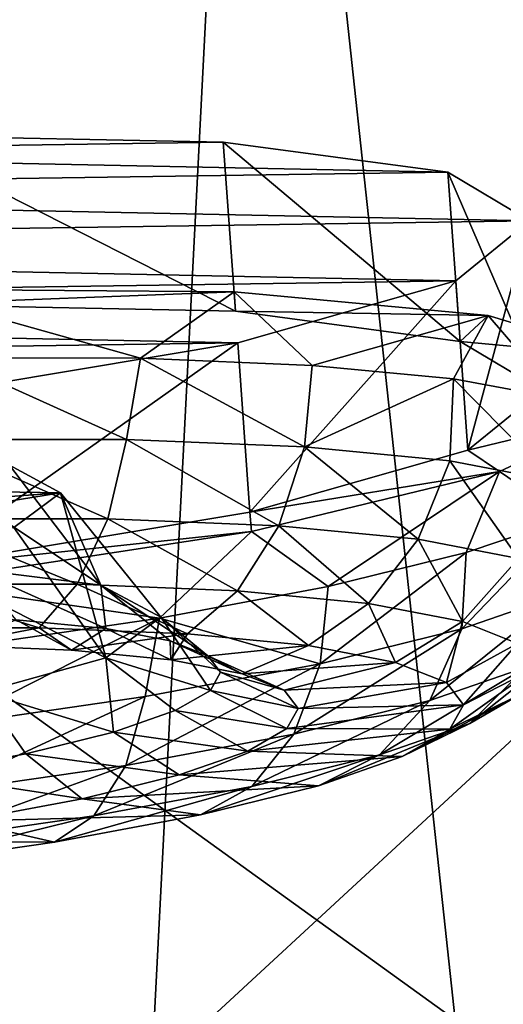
# Model space of a CAD drawing. Header units: metres. Extents: x 0 to 1501, y -1015 to 0.
# Tile 80 of 107: x 1056 to 1070, y -98 to -69. Entities that reach past the tile are written whole.
import ezdxf

# ---------------------------------------------------------------- set-up
doc = ezdxf.new("R2010")
doc.units = ezdxf.units.M

msp = doc.modelspace()

# ---------------------------------------------------------------- linework, layer by layer
at = {"layer": 'None'}
for points in [[(1125.44397, -96.89621, -406), (1060.012207, -99.620453, -406), (1124.226685, -40.271332, -3)], [(1060.012207, -99.620453, -406), (1062.936401, -42.705982, -3), (1124.226685, -40.271332, -3)], [(1060.012207, -99.620453, -406), (994.370544, -105.012535, -406), (1062.936401, -42.705982, -3)], [(994.370544, -105.012535, -406), (1001.775391, -47.370544, -3), (1062.936401, -42.705982, -3)], [(1124.282715, -42.87859), (1063.192383, -45.303387), (1125.421997, -95.874863, -377.175201)], [(1063.192383, -45.303387), (1002.230469, -49.94701), (1068.877197, -98.073616, -377.175201)], [(1063.192383, -45.303387), (1068.877197, -98.073616, -377.175201), (1125.421997, -95.874863, -377.175201)], [(1002.230469, -49.94701), (1012.442932, -102.235199, -377.175201), (1068.877197, -98.073616, -377.175201)], [(1068.877197, -98.073616, -377.175201), (1068.932861, -98.564224, -379.803467), (1125.421997, -95.874863, -377.175201)], [(1068.932861, -98.564224, -379.803467), (1125.428711, -96.186562, -378.988251), (1125.421997, -95.874863, -377.175201)], [(1068.932861, -98.564224, -379.803467), (1068.973633, -99.288857, -382.385681), (1125.428711, -96.186562, -378.988251)], [(1068.973633, -99.288857, -382.385681), (1125.44812, -97.088898, -382.386566), (1125.428711, -96.186562, -378.988251)], [(1060.012207, -99.620453, -406), (1125.44397, -96.89621, -406), (1176.091064, -228.928284, -406)], [(1068.973633, -99.288857, -382.385681), (1069.027222, -100.240532, -384.897552), (1125.44812, -97.088898, -382.386566)], [(1069.027222, -100.240532, -384.897552), (1125.468628, -98.042793, -384.898315), (1125.44812, -97.088898, -382.386566)]]:
    msp.add_3dface(points, dxfattribs=at)
at = {"layer": 'None012311'}
for points in [[(1040.956543, -72.755318, -220.567337), (1052.380127, -72.246208, -222.818878), (1062.110229, -72.445824, -229.230713)], [(1068.665405, -73.323776, -238.826721), (1040.956543, -72.755318, -220.567337), (1062.110229, -72.445824, -229.230713)], [(1062.110229, -72.445824, -229.230713), (1052.380127, -72.246208, -222.818878), (1062.467407, -77.384262, -228.534851)], [(1052.380127, -72.246208, -222.818878), (1052.737305, -77.184647, -222.123001), (1062.467407, -77.384262, -228.534851)], [(1068.665405, -73.323776, -238.826721), (1062.110229, -72.445824, -229.230713), (1069.022705, -78.262207, -238.130859)], [(1062.110229, -72.445824, -229.230713), (1062.467407, -77.384262, -228.534851), (1069.022705, -78.262207, -238.130859)], [(1029.578613, -73.895645, -222.818878), (1040.956543, -72.755318, -220.567337), (1068.665405, -73.323776, -238.826721)], [(1071.047974, -74.746399, -250.145996), (1029.578613, -73.895645, -222.818878), (1068.665405, -73.323776, -238.826721)], [(1071.047974, -74.746399, -250.145996), (1068.665405, -73.323776, -238.826721), (1071.405273, -79.684837, -249.450119)], [(1068.665405, -73.323776, -238.826721), (1069.022705, -78.262207, -238.130859), (1071.405273, -79.684837, -249.450119)], [(1019.978638, -75.493584, -229.230713), (1029.578613, -73.895645, -222.818878), (1071.047974, -74.746399, -250.145996)], [(1068.89502, -76.497116, -261.46524), (1019.978638, -75.493584, -229.230713), (1071.047974, -74.746399, -250.145996)], [(1068.89502, -76.497116, -261.46524), (1071.047974, -74.746399, -250.145996), (1069.252319, -81.435555, -260.769379)], [(1071.047974, -74.746399, -250.145996), (1071.405273, -79.684837, -249.450119), (1069.252319, -81.435555, -260.769379)], [(1013.61792, -77.30587, -238.826721), (1019.978638, -75.493584, -229.230713), (1068.89502, -76.497116, -261.46524)], [(1062.534302, -78.309402, -271.061249), (1013.61792, -77.30587, -238.826721), (1068.89502, -76.497116, -261.46524)], [(1052.516235, -76.741364, -218.863632), (1062.433838, -76.820374, -224.515793), (1052.737305, -77.184647, -222.123001)], [(1062.433838, -76.820374, -224.515793), (1052.516235, -76.741364, -218.863632), (1059.699585, -78.756126, -222.100555)], [(1052.516235, -76.741364, -218.863632), (1054.001221, -78.744507, -219.092667), (1059.699585, -78.756126, -222.100555)], [(1062.534302, -78.309402, -271.061249), (1068.89502, -76.497116, -261.46524), (1062.891602, -83.247833, -270.365387)], [(1068.89502, -76.497116, -261.46524), (1069.252319, -81.435555, -260.769379), (1062.891602, -83.247833, -270.365387)], [(1052.737305, -77.184647, -222.123001), (1062.433838, -76.820374, -224.515793), (1062.467407, -77.384262, -228.534851)], [(1062.433838, -76.820374, -224.515793), (1059.699585, -78.756126, -222.100555), (1064.708618, -78.964172, -226.148499)], [(1062.433838, -76.820374, -224.515793), (1069.84021, -77.504807, -233.1754), (1062.467407, -77.384262, -228.534851)], [(1069.84021, -77.504807, -233.1754), (1062.433838, -76.820374, -224.515793), (1064.708618, -78.964172, -226.148499)], [(1011.464966, -79.056587, -250.145996), (1013.61792, -77.30587, -238.826721), (1062.534302, -78.309402, -271.061249)], [(1062.467407, -77.384262, -228.534851), (1069.84021, -77.504807, -233.1754), (1069.022705, -78.262207, -238.130859)], [(1069.84021, -77.504807, -233.1754), (1064.708618, -78.964172, -226.148499), (1068.835693, -79.360641, -231.080933)], [(1071.922241, -79.930298, -236.708298), (1069.84021, -77.504807, -233.1754), (1068.835693, -79.360641, -231.080933)], [(1069.84021, -77.504807, -233.1754), (1073.842041, -78.712128, -243.797974), (1069.022705, -78.262207, -238.130859)], [(1073.842041, -78.712128, -243.797974), (1069.84021, -77.504807, -233.1754), (1071.922241, -79.930298, -236.708298)], [(1052.934326, -79.907341, -277.473114), (1011.464966, -79.056587, -250.145996), (1062.534302, -78.309402, -271.061249)], [(1052.934326, -79.907341, -277.473114), (1062.534302, -78.309402, -271.061249), (1053.291504, -84.845779, -276.777252)], [(1062.534302, -78.309402, -271.061249), (1062.891602, -83.247833, -270.365387), (1053.291504, -84.845779, -276.777252)], [(1069.022705, -78.262207, -238.130859), (1073.842041, -78.712128, -243.797974), (1071.405273, -79.684837, -249.450119)], [(1054.001221, -78.744507, -219.092667), (1053.486084, -81.129349, -219.093857), (1059.288086, -81.127968, -222.062698)], [(1059.699585, -78.756126, -222.100555), (1054.001221, -78.744507, -219.092667), (1059.288086, -81.127968, -222.062698)], [(1059.699585, -78.756126, -222.100555), (1059.288086, -81.127968, -222.062698), (1064.482788, -81.337761, -226.218384)], [(1064.708618, -78.964172, -226.148499), (1059.699585, -78.756126, -222.100555), (1064.482788, -81.337761, -226.218384)], [(1064.482788, -81.337761, -226.218384), (1068.835693, -79.360641, -231.080933), (1064.708618, -78.964172, -226.148499)], [(1068.720337, -81.752083, -231.334183), (1068.835693, -79.360641, -231.080933), (1064.482788, -81.337761, -226.218384)], [(1071.768555, -82.339066, -237.064835), (1068.835693, -79.360641, -231.080933), (1068.720337, -81.752083, -231.334183)], [(1071.922241, -79.930298, -236.708298), (1068.835693, -79.360641, -231.080933), (1071.768555, -82.339066, -237.064835)], [(1071.405273, -79.684837, -249.450119), (1073.956665, -80.2967, -255.10228), (1069.252319, -81.435555, -260.769379)], [(1073.956665, -80.2967, -255.10228), (1070.170288, -82.067413, -265.724854), (1069.252319, -81.435555, -260.769379)], [(1070.170288, -82.067413, -265.724854), (1073.956665, -80.2967, -255.10228), (1072.174805, -83.422371, -261.620575)], [(1053.486084, -81.129349, -219.093857), (1053.175781, -83.445465, -219.988052), (1058.745239, -83.444145, -222.837921)], [(1059.288086, -81.127968, -222.062698), (1053.486084, -81.129349, -219.093857), (1058.745239, -83.444145, -222.837921)], [(1059.288086, -81.127968, -222.062698), (1058.745239, -83.444145, -222.837921), (1063.731812, -83.645523, -226.827072)], [(1064.482788, -81.337761, -226.218384), (1059.288086, -81.127968, -222.062698), (1063.731812, -83.645523, -226.827072)], [(1063.731812, -83.645523, -226.827072), (1067.799438, -84.043243, -231.737839), (1064.482788, -81.337761, -226.218384)], [(1067.799438, -84.043243, -231.737839), (1068.720337, -81.752083, -231.334183), (1064.482788, -81.337761, -226.218384)], [(1055.869263, -81.88237, -242.699249), (1058.533936, -85.379585, -241.048477), (1052.680054, -81.481354, -238.216049)], [(1058.533936, -85.379585, -241.048477), (1054.810059, -84.91198, -235.818192), (1052.680054, -81.481354, -238.216049)], [(1069.252319, -81.435555, -260.769379), (1070.170288, -82.067413, -265.724854), (1062.891602, -83.247833, -270.365387)], [(1057.361816, -82.686432, -249.171783), (1055.869263, -81.88237, -242.699249), (1050.808594, -82.580338, -245.054535)], [(1058.533936, -85.379585, -241.048477), (1055.869263, -81.88237, -242.699249), (1057.361816, -82.686432, -249.171783)], [(1070.725586, -84.606697, -237.238846), (1068.720337, -81.752083, -231.334183), (1067.799438, -84.043243, -231.737839)], [(1068.720337, -81.752083, -231.334183), (1070.725586, -84.606697, -237.238846), (1071.768555, -82.339066, -237.064835)], [(1070.170288, -82.067413, -265.724854), (1062.939453, -83.810692, -274.38446), (1062.891602, -83.247833, -270.365387)], [(1062.939453, -83.810692, -274.38446), (1070.170288, -82.067413, -265.724854), (1065.175293, -85.416672, -272.180389)], [(1070.170288, -82.067413, -265.724854), (1069.202393, -84.430336, -267.247955), (1065.175293, -85.416672, -272.180389)], [(1069.202393, -84.430336, -267.247955), (1070.170288, -82.067413, -265.724854), (1072.174805, -83.422371, -261.620575)], [(1057.361816, -82.686432, -249.171783), (1050.808594, -82.580338, -245.054535), (1051.751221, -83.0923, -249.171783)], [(1056.00061, -83.696938, -255.644318), (1057.361816, -82.686432, -249.171783), (1050.89209, -83.734604, -253.289017)], [(1050.89209, -83.734604, -253.289017), (1057.361816, -82.686432, -249.171783), (1051.751221, -83.0923, -249.171783)], [(1057.361816, -82.686432, -249.171783), (1056.00061, -83.696938, -255.644318), (1058.687744, -87.505783, -256.216705)], [(1060.286133, -86.321503, -248.632584), (1057.361816, -82.686432, -249.171783), (1058.687744, -87.505783, -256.216705)], [(1060.286133, -86.321503, -248.632584), (1058.533936, -85.379585, -241.048477), (1057.361816, -82.686432, -249.171783)], [(1062.891602, -83.247833, -270.365387), (1062.939453, -83.810692, -274.38446), (1053.291504, -84.845779, -276.777252)], [(1053.175781, -83.445465, -219.988052), (1052.615356, -85.356178, -221.503128), (1057.844971, -85.354942, -224.179062)], [(1058.745239, -83.444145, -222.837921), (1053.175781, -83.445465, -219.988052), (1057.844971, -85.354942, -224.179062)], [(1058.745239, -83.444145, -222.837921), (1057.844971, -85.354942, -224.179062), (1062.527222, -85.544029, -227.924744)], [(1063.731812, -83.645523, -226.827072), (1058.745239, -83.444145, -222.837921), (1062.527222, -85.544029, -227.924744)], [(1062.527222, -85.544029, -227.924744), (1066.346558, -85.917473, -232.535812), (1063.731812, -83.645523, -226.827072)], [(1066.346558, -85.917473, -232.535812), (1067.799438, -84.043243, -231.737839), (1063.731812, -83.645523, -226.827072)], [(1069.202393, -84.430336, -267.247955), (1072.174805, -83.422371, -261.620575), (1069.075317, -86.660316, -266.349365)], [(1069.075317, -86.660316, -266.349365), (1072.174805, -83.422371, -261.620575), (1072.007446, -85.640717, -260.618713)], [(1058.687744, -87.505783, -256.216705), (1056.00061, -83.696938, -255.644318), (1052.902344, -84.552788, -260.127502)], [(1062.939453, -83.810692, -274.38446), (1053.136597, -85.316261, -280.036621), (1053.291504, -84.845779, -276.777252)], [(1053.136597, -85.316261, -280.036621), (1062.939453, -83.810692, -274.38446), (1060.248413, -86.343468, -276.228333)], [(1062.939453, -83.810692, -274.38446), (1065.175293, -85.416672, -272.180389), (1060.248413, -86.343468, -276.228333)], [(1067.799438, -84.043243, -231.737839), (1066.346558, -85.917473, -232.535812), (1069.094116, -86.446541, -237.70108)], [(1069.094116, -86.446541, -237.70108), (1070.725586, -84.606697, -237.238846), (1067.799438, -84.043243, -231.737839)], [(1065.175293, -85.416672, -272.180389), (1069.202393, -84.430336, -267.247955), (1064.94165, -87.680206, -271.465149)], [(1064.94165, -87.680206, -271.465149), (1069.202393, -84.430336, -267.247955), (1069.075317, -86.660316, -266.349365)], [(1052.902344, -84.552788, -260.127502), (1055.069946, -88.504486, -261.446991), (1058.687744, -87.505783, -256.216705)], [(1070.703003, -87.086502, -243.06868), (1070.725586, -84.606697, -237.238846), (1069.094116, -86.446541, -237.70108)], [(1056.070313, -86.392677, -234.436462), (1054.810059, -84.91198, -235.818192), (1058.683838, -86.648216, -237.591705)], [(1054.810059, -84.91198, -235.818192), (1058.533936, -85.379585, -241.048477), (1058.683838, -86.648216, -237.591705)], [(1052.615356, -85.356178, -221.503128), (1051.898682, -86.628014, -223.389542), (1056.734741, -86.626869, -225.86412)], [(1057.844971, -85.354942, -224.179062), (1052.615356, -85.356178, -221.503128), (1056.734741, -86.626869, -225.86412)], [(1053.136597, -85.316261, -280.036621), (1060.248413, -86.343468, -276.228333), (1054.611084, -87.175102, -279.236237)], [(1057.844971, -85.354942, -224.179062), (1056.734741, -86.626869, -225.86412), (1061.064697, -86.801727, -229.327957)], [(1062.527222, -85.544029, -227.924744), (1057.844971, -85.354942, -224.179062), (1061.064697, -86.801727, -229.327957)], [(1058.683838, -86.648216, -237.591705), (1058.533936, -85.379585, -241.048477), (1060.563965, -87.010246, -241.12616)], [(1058.533936, -85.379585, -241.048477), (1061.664795, -87.448151, -244.799088), (1060.563965, -87.010246, -241.12616)], [(1058.533936, -85.379585, -241.048477), (1060.286133, -86.321503, -248.632584), (1061.664795, -87.448151, -244.799088)], [(1060.248413, -86.343468, -276.228333), (1065.175293, -85.416672, -272.180389), (1064.94165, -87.680206, -271.465149)], [(1061.064697, -86.801727, -229.327957), (1064.59668, -87.147072, -233.592056), (1062.527222, -85.544029, -227.924744)], [(1064.59668, -87.147072, -233.592056), (1066.346558, -85.917473, -232.535812), (1062.527222, -85.544029, -227.924744)], [(1070.954834, -87.776039, -259.848755), (1068.140259, -88.754776, -265.349762), (1072.007446, -85.640717, -260.618713)], [(1068.140259, -88.754776, -265.349762), (1069.075317, -86.660316, -266.349365), (1072.007446, -85.640717, -260.618713)], [(1066.346558, -85.917473, -232.535812), (1064.59668, -87.147072, -233.592056), (1067.137451, -87.63633, -238.368652)], [(1069.094116, -86.446541, -237.70108), (1066.346558, -85.917473, -232.535812), (1067.137451, -87.63633, -238.368652)], [(1054.611084, -87.175102, -279.236237), (1060.248413, -86.343468, -276.228333), (1054.089355, -89.469154, -278.589691)], [(1054.089355, -89.469154, -278.589691), (1060.248413, -86.343468, -276.228333), (1059.831177, -88.63546, -275.62085)], [(1057.679443, -87.282272, -232.739532), (1054.125122, -87.138733, -229.896179), (1056.070313, -86.392677, -234.436462)], [(1056.070313, -86.392677, -234.436462), (1058.683838, -86.648216, -237.591705), (1057.679443, -87.282272, -232.739532)], [(1060.286133, -86.321503, -248.632584), (1058.687744, -87.505783, -256.216705), (1061.737671, -88.454788, -251.980423)], [(1060.248413, -86.343468, -276.228333), (1064.94165, -87.680206, -271.465149), (1059.831177, -88.63546, -275.62085)], [(1060.286133, -86.321503, -248.632584), (1062.033081, -87.927467, -248.389755), (1061.664795, -87.448151, -244.799088)], [(1062.033081, -87.927467, -248.389755), (1060.286133, -86.321503, -248.632584), (1061.737671, -88.454788, -251.980423)], [(1067.137451, -87.63633, -238.368652), (1068.625244, -88.228134, -243.332367), (1069.094116, -86.446541, -237.70108)], [(1068.625244, -88.228134, -243.332367), (1070.703003, -87.086502, -243.06868), (1069.094116, -86.446541, -237.70108)], [(1056.734741, -86.626869, -225.86412), (1051.898682, -86.628014, -223.389542), (1054.125122, -87.138733, -229.896179)], [(1056.734741, -86.626869, -225.86412), (1054.125122, -87.138733, -229.896179), (1057.679443, -87.282272, -232.739532)], [(1061.064697, -86.801727, -229.327957), (1056.734741, -86.626869, -225.86412), (1057.679443, -87.282272, -232.739532)], [(1058.683838, -86.648216, -237.591705), (1060.578735, -87.56575, -236.239792), (1057.679443, -87.282272, -232.739532)], [(1057.679443, -87.282272, -232.739532), (1060.578735, -87.56575, -236.239792), (1061.064697, -86.801727, -229.327957)], [(1060.578735, -87.56575, -236.239792), (1058.683838, -86.648216, -237.591705), (1060.563965, -87.010246, -241.12616)], [(1060.578735, -87.56575, -236.239792), (1064.59668, -87.147072, -233.592056), (1061.064697, -86.801727, -229.327957)], [(1064.94165, -87.680206, -271.465149), (1069.075317, -86.660316, -266.349365), (1064.172241, -89.733788, -270.260529)], [(1069.075317, -86.660316, -266.349365), (1068.140259, -88.754776, -265.349762), (1064.172241, -89.733788, -270.260529)], [(1060.563965, -87.010246, -241.12616), (1061.664795, -87.448151, -244.799088), (1062.664429, -87.967369, -240.160751)], [(1062.664429, -87.967369, -240.160751), (1060.578735, -87.56575, -236.239792), (1060.563965, -87.010246, -241.12616)], [(1069.122925, -88.8759, -248.184921), (1070.703003, -87.086502, -243.06868), (1068.625244, -88.228134, -243.332367)], [(1071.241089, -87.786972, -248.316071), (1070.703003, -87.086502, -243.06868), (1069.122925, -88.8759, -248.184921)], [(1070.954834, -87.776039, -259.848755), (1072.552368, -86.854973, -254.132278), (1069.309448, -89.422447, -258.931091)], [(1072.552368, -86.854973, -254.132278), (1070.809448, -88.557602, -253.563477), (1069.309448, -89.422447, -258.931091)], [(1064.59668, -87.147072, -233.592056), (1060.578735, -87.56575, -236.239792), (1062.664429, -87.967369, -240.160751)], [(1067.137451, -87.63633, -238.368652), (1064.59668, -87.147072, -233.592056), (1062.664429, -87.967369, -240.160751)], [(1055.069946, -88.504486, -261.446991), (1058.902832, -89.675438, -259.187805), (1058.687744, -87.505783, -256.216705)], [(1058.902832, -89.675438, -259.187805), (1060.711182, -89.046585, -255.653336), (1058.687744, -87.505783, -256.216705)], [(1058.687744, -87.505783, -256.216705), (1060.711182, -89.046585, -255.653336), (1061.737671, -88.454788, -251.980423)], [(1059.831177, -88.63546, -275.62085), (1064.94165, -87.680206, -271.465149), (1059.266602, -90.650764, -274.249695)], [(1064.94165, -87.680206, -271.465149), (1064.172241, -89.733788, -270.260529), (1059.266602, -90.650764, -274.249695)], [(1061.664795, -87.448151, -244.799088), (1063.885742, -88.453163, -244.235306), (1062.664429, -87.967369, -240.160751)], [(1061.664795, -87.448151, -244.799088), (1062.033081, -87.927467, -248.389755), (1063.885742, -88.453163, -244.235306)], [(1062.664429, -87.967369, -240.160751), (1063.885742, -88.453163, -244.235306), (1067.137451, -87.63633, -238.368652)], [(1063.885742, -88.453163, -244.235306), (1068.625244, -88.228134, -243.332367), (1067.137451, -87.63633, -238.368652)], [(1064.294189, -88.984894, -248.218597), (1062.033081, -87.927467, -248.389755), (1061.737671, -88.454788, -251.980423)], [(1062.033081, -87.927467, -248.389755), (1064.294189, -88.984894, -248.218597), (1063.885742, -88.453163, -244.235306)], [(1069.309448, -89.422447, -258.931091), (1066.666626, -90.341454, -264.096344), (1070.954834, -87.776039, -259.848755)], [(1066.666626, -90.341454, -264.096344), (1068.140259, -88.754776, -265.349762), (1070.954834, -87.776039, -259.848755)], [(1069.122925, -88.8759, -248.184921), (1068.723755, -89.588539, -253.03746), (1071.241089, -87.786972, -248.316071)], [(1068.723755, -89.588539, -253.03746), (1070.809448, -88.557602, -253.563477), (1071.241089, -87.786972, -248.316071)], [(1063.885742, -88.453163, -244.235306), (1064.294189, -88.984894, -248.218597), (1068.625244, -88.228134, -243.332367)], [(1064.294189, -88.984894, -248.218597), (1069.122925, -88.8759, -248.184921), (1068.625244, -88.228134, -243.332367)], [(1053.201294, -90.893639, -264.906128), (1056.353271, -90.304466, -262.343048), (1055.069946, -88.504486, -261.446991)], [(1056.353271, -90.304466, -262.343048), (1058.902832, -89.675438, -259.187805), (1055.069946, -88.504486, -261.446991)], [(1060.711182, -89.046585, -255.653336), (1063.966431, -89.569878, -252.201904), (1061.737671, -88.454788, -251.980423)], [(1061.737671, -88.454788, -251.980423), (1063.966431, -89.569878, -252.201904), (1064.294189, -88.984894, -248.218597)], [(1069.309448, -89.422447, -258.931091), (1070.809448, -88.557602, -253.563477), (1067.336548, -90.388313, -258.00119)], [(1070.809448, -88.557602, -253.563477), (1068.723755, -89.588539, -253.03746), (1067.336548, -90.388313, -258.00119)], [(1059.266602, -90.650764, -274.249695), (1053.754883, -91.451042, -277.099548), (1059.831177, -88.63546, -275.62085)], [(1053.754883, -91.451042, -277.099548), (1054.089355, -89.469154, -278.589691), (1059.831177, -88.63546, -275.62085)], [(1064.172241, -89.733788, -270.260529), (1068.140259, -88.754776, -265.349762), (1062.940796, -91.260719, -268.707397)], [(1068.140259, -88.754776, -265.349762), (1066.666626, -90.341454, -264.096344), (1062.940796, -91.260719, -268.707397)], [(1060.711182, -89.046585, -255.653336), (1058.902832, -89.675438, -259.187805), (1062.827881, -90.226379, -256.276459)], [(1062.827881, -90.226379, -256.276459), (1063.966431, -89.569878, -252.201904), (1060.711182, -89.046585, -255.653336)], [(1063.966431, -89.569878, -252.201904), (1069.122925, -88.8759, -248.184921), (1064.294189, -88.984894, -248.218597)], [(1068.723755, -89.588539, -253.03746), (1069.122925, -88.8759, -248.184921), (1063.966431, -89.569878, -252.201904)], [(1067.336548, -90.388313, -258.00119), (1064.892578, -91.238167, -262.777771), (1069.309448, -89.422447, -258.931091)], [(1064.892578, -91.238167, -262.777771), (1066.666626, -90.341454, -264.096344), (1069.309448, -89.422447, -258.931091)], [(1060.821655, -90.923996, -260.197418), (1058.902832, -89.675438, -259.187805), (1056.353271, -90.304466, -262.343048)], [(1058.902832, -89.675438, -259.187805), (1060.821655, -90.923996, -260.197418), (1062.827881, -90.226379, -256.276459)], [(1068.723755, -89.588539, -253.03746), (1063.966431, -89.569878, -252.201904), (1062.827881, -90.226379, -256.276459)], [(1067.336548, -90.388313, -258.00119), (1068.723755, -89.588539, -253.03746), (1062.827881, -90.226379, -256.276459)], [(1059.266602, -90.650764, -274.249695), (1064.172241, -89.733788, -270.260529), (1058.334473, -92.121727, -272.453094)], [(1064.172241, -89.733788, -270.260529), (1062.940796, -91.260719, -268.707397), (1058.334473, -92.121727, -272.453094)], [(1062.827881, -90.226379, -256.276459), (1060.821655, -90.923996, -260.197418), (1067.336548, -90.388313, -258.00119)], [(1057.993408, -91.621811, -263.697662), (1056.353271, -90.304466, -262.343048), (1053.201294, -90.893639, -264.906128)], [(1057.993408, -91.621811, -263.697662), (1060.821655, -90.923996, -260.197418), (1056.353271, -90.304466, -262.343048)], [(1060.821655, -90.923996, -260.197418), (1064.892578, -91.238167, -262.777771), (1067.336548, -90.388313, -258.00119)], [(1062.940796, -91.260719, -268.707397), (1066.666626, -90.341454, -264.096344), (1061.447144, -92.088257, -267.04187)], [(1066.666626, -90.341454, -264.096344), (1064.892578, -91.238167, -262.777771), (1061.447144, -92.088257, -267.04187)], [(1058.334473, -92.121727, -272.453094), (1053.15918, -92.873169, -275.129028), (1059.266602, -90.650764, -274.249695)], [(1053.15918, -92.873169, -275.129028), (1053.754883, -91.451042, -277.099548), (1059.266602, -90.650764, -274.249695)], [(1054.496704, -92.275406, -266.541016), (1057.993408, -91.621811, -263.697662), (1053.201294, -90.893639, -264.906128)], [(1064.892578, -91.238167, -262.777771), (1060.821655, -90.923996, -260.197418), (1057.993408, -91.621811, -263.697662)], [(1058.334473, -92.121727, -272.453094), (1062.940796, -91.260719, -268.707397), (1057.1875, -92.884483, -270.505707)], [(1062.940796, -91.260719, -268.707397), (1061.447144, -92.088257, -267.04187), (1057.1875, -92.884483, -270.505707)], [(1061.447144, -92.088257, -267.04187), (1064.892578, -91.238167, -262.777771), (1057.993408, -91.621811, -263.697662)], [(1061.447144, -92.088257, -267.04187), (1057.993408, -91.621811, -263.697662), (1054.496704, -92.275406, -266.541016)], [(1054.496704, -92.275406, -266.541016), (1050.568237, -92.845825, -268.572327), (1057.1875, -92.884483, -270.505707)], [(1057.1875, -92.884483, -270.505707), (1052.401611, -93.579376, -272.980286), (1058.334473, -92.121727, -272.453094)], [(1052.401611, -93.579376, -272.980286), (1053.15918, -92.873169, -275.129028), (1058.334473, -92.121727, -272.453094)], [(1057.1875, -92.884483, -270.505707), (1061.447144, -92.088257, -267.04187), (1054.496704, -92.275406, -266.541016)], [(1050.568237, -92.845825, -268.572327), (1052.401611, -93.579376, -272.980286), (1057.1875, -92.884483, -270.505707)]]:
    msp.add_3dface(points, dxfattribs=at)

doc.saveas('drawing.dxf')
